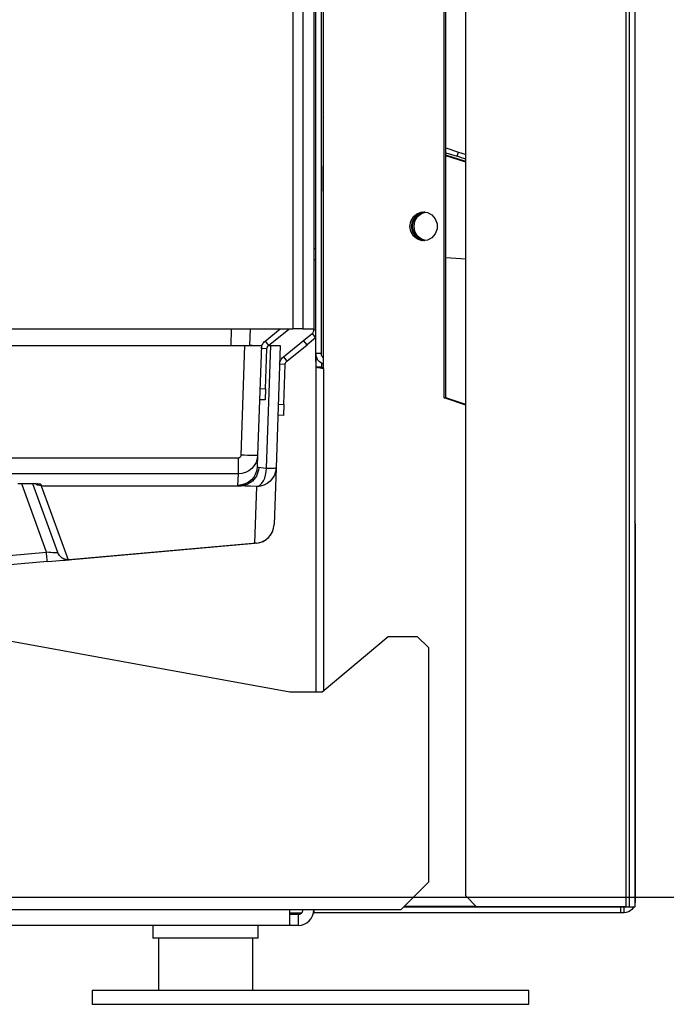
# Model space of a CAD drawing. Header units: millimetres. Extents: x 0 to 39025, y -31299 to 8400.
# Tile 200 of 256: x 17546 to 17663, y -14203 to -14025. Entities that reach past the tile are written whole.
import ezdxf

# ---------------------------------------------------------------- set-up
doc = ezdxf.new("R2010")
doc.units = ezdxf.units.MM
doc.header["$PDSIZE"] = -1
doc.layers.add('DIMENZIJE', color=4, linetype='Continuous')
doc.styles.add('SLDTEXTSTYLE6', font='txt')
doc.dimstyles.new('SLDDIMSTYLE0', dxfattribs={"dimtxt": 3, "dimasz": 3.414889, "dimexe": 0, "dimexo": 0.0625, "dimgap": 0.75, "dimtad": 1, "dimdec": 0, "dimlfac": 20, "dimrnd": 1e-09, "dimzin": 12, "dimdsep": 46, "dimtxsty": 'SLDTEXTSTYLE6', "dimsah": 1, "dimcen": 0.09, "dimadec": 0, "dimazin": 3, "dimtfac": 1, "dimtdec": 0, "dimtofl": 0, "dimtmove": 0, "dimatfit": 3, "dimfxl": 1, "dimfrac": 2, "dimtolj": 1, "dimtzin": 12, "dimarcsym": 0})

# ---------------------------------------------------------------- blocks, each defined once
blk = doc.blocks.new('*U63')
at = {"lineweight": 25}
for p, q in [((628.89, 10.82), (628.89, 1.35)), ((645.89, 10.82), (645.89, 1.35))]:
    blk.add_line(p, q, dxfattribs=at)
blk.add_lwpolyline([(616.89, -1.15), (695.79, -1.15), (695.79, 1.35), (616.89, 1.35)], close=True, dxfattribs=at)
for points in [[(684.42, 18.46), (684.42, 18.46), (684.42, 557.15), (684.42, 557.15)], [(713.31, 557.15), (713.31, 557.15), (713.31, 16.45), (713.31, 16.45)], [(713.91, 557.15), (713.91, 557.15), (713.91, 16.45), (713.91, 16.45)], [(714.96, 557.15), (714.96, 557.15), (714.96, 16.45), (714.96, 16.45)], [(715, 85.75), (715, 85.75), (715, 557.15), (715, 557.15)], [(657.32, 115.01), (657.32, 115.01), (657.32, 544.18), (657.32, 544.18)], [(657.32, 116.46), (657.32, 116.46), (657.32, 531.12), (657.32, 531.12)], [(658.32, 116.46), (658.32, 116.46), (658.32, 531.12), (658.32, 531.12)], [(656.95, 529.11), (656.95, 529.11), (656.95, 120.93), (656.95, 120.93)], [(658.7, 113.77), (658.7, 113.77), (658.7, 529.5), (658.7, 529.5)], [(653.15, 528.1), (653.15, 528.1), (653.15, 120.93), (653.15, 120.93)], [(654.95, 528.1), (654.95, 528.1), (654.95, 120.93), (654.95, 120.93)], [(680.52, 108.43), (680.52, 108.43), (680.52, 522.6), (680.52, 522.6)], [(680.83, 108.43), (680.83, 108.43), (680.83, 522.6), (680.83, 522.6)], [(658.62, 155.56), (658.62, 155.56), (658.62, 150.31), (658.62, 150.31)], [(658.7, 155.56), (658.7, 155.56), (658.62, 155.56), (658.62, 155.56)], [(680.83, 153.61), (680.83, 153.61), (683.08, 152.88), (683.08, 152.88)], [(680.83, 152.76), (680.83, 152.76), (682.83, 152.11), (682.83, 152.11)], [(684.42, 151.15), (684.42, 151.15), (680.83, 152.32), (680.83, 152.32)], [(684.42, 151.05), (684.42, 151.05), (680.83, 152.22), (680.83, 152.22)], [(682.83, 152.11), (682.83, 152.11), (683.08, 152.88), (683.08, 152.88)], [(658.62, 150.31), (658.62, 150.31), (658.7, 150.31), (658.7, 150.31)], [(658.7, 145.78), (658.7, 145.78), (658.62, 145.78), (658.62, 145.78)], [(656.95, 135.42), (656.95, 135.42), (657.32, 135.42), (657.32, 135.42)], [(680.83, 133.84), (680.83, 133.84), (684.42, 133.57), (684.42, 133.57)], [(657.32, 133.41), (657.32, 133.41), (656.95, 133.41), (656.95, 133.41)], [(498.4, 120.93), (498.4, 120.93), (653.15, 120.93), (653.15, 120.93)], [(642, 117.91), (642, 117.91), (642.1, 120.93), (642.1, 120.93)], [(645.4, 117.93), (645.4, 117.93), (645.5, 120.93), (645.5, 120.93)], [(648.15, 118.69), (648.15, 118.69), (650.9, 120.93), (650.9, 120.93)], [(648.78, 117.91), (648.78, 117.91), (652.42, 120.88), (652.42, 120.88)], [(652.42, 120.88), (652.42, 120.88), (652.38, 120.93), (652.38, 120.93)], [(652.49, 120.93), (652.49, 120.93), (652.42, 120.88), (652.42, 120.88)], [(655.1, 118.84), (655.1, 118.84), (656.65, 120.1), (656.65, 120.1)], [(657.28, 119.32), (657.28, 119.32), (655.73, 118.05), (655.73, 118.05)], [(656.65, 120.1), (656.65, 120.1), (657.28, 119.32), (657.28, 119.32)], [(656.95, 120.72), (656.95, 120.72), (656.95, 120.93), (656.95, 120.93)], [(656.95, 120.72), (656.95, 120.72), (657.32, 120.72), (657.32, 120.72)], [(657.28, 119.32), (657.28, 119.32), (657.32, 119.35), (657.32, 119.35)], [(500.9, 117.91), (500.9, 117.91), (644.5, 117.91), (644.5, 117.91)], [(643.82, 98.09), (643.82, 98.09), (644.5, 117.91), (644.5, 117.91)], [(645.4, 117.91), (645.4, 117.91), (645.4, 117.93), (645.4, 117.93)], [(645.83, 117.91), (645.83, 117.91), (645.4, 117.93), (645.4, 117.93)], [(647.5, 117.91), (647.5, 117.91), (646.81, 98.09), (646.81, 98.09)], [(648.15, 118.69), (648.15, 118.69), (648.78, 117.91), (648.78, 117.91)], [(648.43, 95.76), (648.43, 95.76), (649.2, 117.91), (649.2, 117.91)], [(648.78, 117.91), (648.78, 117.91), (649.2, 117.91), (649.2, 117.91)], [(650.9, 117.91), (650.9, 117.91), (650.13, 95.8), (650.13, 95.8)], [(651.45, 115.86), (651.45, 115.86), (655.1, 118.84), (655.1, 118.84)], [(652.08, 115.08), (652.08, 115.08), (655.73, 118.05), (655.73, 118.05)], [(655.73, 118.05), (655.73, 118.05), (655.1, 118.84), (655.1, 118.84)], [(648.48, 117.31), (648.48, 117.31), (647.48, 117.35), (647.48, 117.35)], [(648.23, 110.1), (648.23, 110.1), (648.48, 117.31), (648.48, 117.31)], [(651.45, 115.86), (651.45, 115.86), (652.08, 115.08), (652.08, 115.08)], [(657.32, 116.46), (657.32, 116.46), (657.32, 114), (657.32, 114)], [(658.32, 116.46), (658.32, 116.46), (657.32, 116.46), (657.32, 116.46)], [(651.78, 114.48), (651.78, 114.48), (650.78, 114.52), (650.78, 114.52)], [(651.53, 107.27), (651.53, 107.27), (651.78, 114.48), (651.78, 114.48)], [(657.32, 115.01), (657.32, 115.01), (657.32, 115.01), (657.32, 115.01)], [(658.32, 114), (658.32, 114), (657.32, 114), (657.32, 114)], [(657.32, 114), (657.32, 114), (657.32, 55.3), (657.32, 55.3)], [(658.32, 114.72), (658.32, 114.72), (658.32, 114), (658.32, 114)], [(658.7, 113.77), (658.7, 113.77), (658.7, 55.51), (658.7, 55.51)], [(647.23, 110.13), (647.23, 110.13), (648.23, 110.1), (648.23, 110.1)], [(648.23, 110.1), (648.23, 110.1), (648.16, 108.09), (648.16, 108.09)], [(648.16, 108.09), (648.16, 108.09), (647.16, 108.12), (647.16, 108.12)], [(650.53, 107.31), (650.53, 107.31), (651.53, 107.27), (651.53, 107.27)], [(651.53, 107.27), (651.53, 107.27), (651.46, 105.26), (651.46, 105.26)], [(684.42, 107.14), (684.42, 107.14), (680.52, 108.43), (680.52, 108.43)], [(680.52, 108.43), (680.52, 108.43), (680.83, 108.43), (680.83, 108.43)], [(684.42, 107.24), (684.42, 107.24), (680.83, 108.43), (680.83, 108.43)], [(651.46, 105.26), (651.46, 105.26), (650.46, 105.3), (650.46, 105.3)], [(646.81, 98.09), (646.81, 98.09), (646.74, 96.03), (646.74, 96.03)], [(502.09, 97.61), (502.09, 97.61), (643.32, 97.61), (643.32, 97.61)], [(643.32, 94.7), (643.32, 94.7), (502.09, 94.7), (502.09, 94.7)], [(643.25, 92.63), (643.25, 92.63), (643.32, 94.7), (643.32, 94.7)], [(650.13, 95.8), (650.13, 95.8), (649.78, 85.55), (649.78, 85.55)], [(608.65, 80.57), (608.65, 80.57), (604.18, 92.92), (604.18, 92.92)], [(610.69, 80.51), (610.69, 80.51), (606.21, 92.89), (606.21, 92.89)], [(607.64, 92.82), (607.64, 92.82), (607.73, 92.56), (607.73, 92.56)], [(607.73, 92.56), (607.73, 92.56), (643.84, 92.56), (643.84, 92.56)], [(607.73, 92.56), (607.73, 92.56), (607.73, 92.56), (607.73, 92.56)], [(607.73, 92.56), (607.73, 92.56), (612.57, 79.19), (612.57, 79.19)], [(643.87, 92.56), (643.87, 92.56), (643.84, 92.56), (643.84, 92.56)], [(646.28, 82.16), (646.28, 82.16), (646.63, 92.41), (646.63, 92.41)], [(715, 85.75), (715, 85.75), (714.96, 86.09), (714.96, 86.09)], [(715, 85.75), (715, 85.75), (715, 17.4), (715, 17.4)], [(501, 82.93), (501, 82.93), (652.65, 55.3), (652.65, 55.3)], [(612.57, 79.19), (612.57, 79.19), (646.28, 82.16), (646.28, 82.16)], [(646.58, 82.17), (646.58, 82.17), (612.75, 79.19), (612.75, 79.19)], [(595.81, 79.44), (595.81, 79.44), (608.65, 80.57), (608.65, 80.57)], [(608.82, 78.85), (608.82, 78.85), (595.9, 77.71), (595.9, 77.71)], [(658.45, 55.3), (658.45, 55.3), (670.37, 65.34), (670.37, 65.34)], [(670.37, 65.34), (670.37, 65.34), (675.65, 65.34), (675.65, 65.34)], [(675.65, 65.34), (675.65, 65.34), (677.65, 63.34), (677.65, 63.34)], [(677.65, 63.34), (677.65, 63.34), (677.65, 20.92), (677.65, 20.92)], [(652.65, 55.3), (652.65, 55.3), (658.45, 55.3), (658.45, 55.3)], [(677.65, 20.92), (677.65, 20.92), (672.65, 15.89), (672.65, 15.89)], [(684.42, 18.46), (684.42, 18.46), (686.33, 16.45), (686.33, 16.45)], [(712.38, 16.4), (712.38, 16.4), (673.15, 16.4), (673.15, 16.4)], [(686.33, 16.45), (686.33, 16.45), (673.2, 16.45), (673.2, 16.45)], [(686.28, 16.5), (686.28, 16.5), (673.25, 16.5), (673.25, 16.5)], [(713.31, 16.45), (713.31, 16.45), (686.33, 16.45), (686.33, 16.45)], [(712.38, 16.4), (712.38, 16.4), (712.38, 15.39), (712.38, 15.39)], [(713, 16.4), (713, 16.4), (712.38, 16.4), (712.38, 16.4)], [(713, 16.45), (713, 16.45), (713, 16.4), (713, 16.4)], [(713, 15.39), (713, 15.39), (713, 16.4), (713, 16.4)], [(713.91, 16.45), (713.91, 16.45), (714.96, 16.45), (714.96, 16.45)], [(715, 16.45), (715, 16.45), (715, 17.4), (715, 17.4)], [(652.65, 15.89), (652.65, 15.89), (501, 15.89), (501, 15.89)], [(672.65, 15.89), (672.65, 15.89), (652.65, 15.89), (652.65, 15.89)], [(652.65, 15.39), (652.65, 15.39), (654.77, 15.39), (654.77, 15.39)], [(654.15, 15.09), (654.15, 15.09), (652.65, 15.09), (652.65, 15.09)], [(654.15, 15.09), (654.15, 15.09), (654.15, 13.08), (654.15, 13.08)], [(656.9, 15.39), (656.9, 15.39), (657, 15.39), (657, 15.39)], [(657, 15.39), (657, 15.39), (657, 15.89), (657, 15.89)], [(712.38, 15.39), (712.38, 15.39), (657, 15.39), (657, 15.39)], [(713, 15.39), (713, 15.39), (712.38, 15.39), (712.38, 15.39)], [(652.65, 13.08), (652.65, 13.08), (501, 13.08), (501, 13.08)], [(627.89, 13.08), (627.89, 13.08), (627.89, 10.82), (627.89, 10.82)], [(646.89, 10.82), (646.89, 10.82), (646.89, 13.08), (646.89, 13.08)], [(654.15, 13.08), (654.15, 13.08), (652.65, 13.08), (652.65, 13.08)]]:
    blk.add_open_spline(points, degree=3, dxfattribs=at)
for points, knots in [([(658.7, 159.07), (658.7, 159.07), (658.65, 158.94), (658.65, 158.94), (658.65, 158.94), (658.63, 158.75), (658.63, 158.75), (658.63, 158.75), (658.62, 158.65), (658.62, 158.65)], [0, 0, 0, 0, 1, 1, 1, 2, 2, 2, 3, 3, 3, 3]), ([(658.62, 158.65), (658.62, 158.65), (658.62, 158.29), (658.62, 158.29), (658.62, 158.29), (658.62, 157.91), (658.62, 157.91), (658.62, 157.91), (658.62, 157.53), (658.62, 157.53), (658.62, 157.53), (658.62, 157.15), (658.62, 157.15), (658.62, 157.15), (658.62, 156.76), (658.62, 156.76), (658.62, 156.76), (658.62, 156.36), (658.62, 156.36), (658.62, 156.36), (658.62, 155.96), (658.62, 155.96), (658.62, 155.96), (658.62, 155.56), (658.62, 155.56)], [0, 0, 0, 0, 1, 1, 1, 2, 2, 2, 3, 3, 3, 4, 4, 4, 5, 5, 5, 6, 6, 6, 7, 7, 7, 8, 8, 8, 8]), ([(684.42, 151.59), (684.42, 151.59), (684.04, 151.71), (684.04, 151.71), (684.04, 151.71), (683.64, 151.85), (683.64, 151.85), (683.64, 151.85), (683.23, 151.98), (683.23, 151.98), (683.23, 151.98), (682.83, 152.11), (682.83, 152.11)], [0, 0, 0, 0, 1, 1, 1, 2, 2, 2, 3, 3, 3, 4, 4, 4, 4]), ([(683.08, 152.88), (683.08, 152.88), (683.48, 152.75), (683.48, 152.75), (683.48, 152.75), (683.89, 152.61), (683.89, 152.61), (683.89, 152.61), (684.29, 152.48), (684.29, 152.48), (684.29, 152.48), (684.42, 152.44), (684.42, 152.44)], [0, 0, 0, 0, 1, 1, 1, 2, 2, 2, 3, 3, 3, 4, 4, 4, 4]), ([(658.62, 145.78), (658.62, 145.78), (658.62, 145.88), (658.62, 145.88), (658.62, 145.88), (658.62, 146.13), (658.62, 146.13), (658.62, 146.13), (658.62, 146.55), (658.62, 146.55), (658.62, 146.55), (658.62, 147.11), (658.62, 147.11), (658.62, 147.11), (658.62, 147.8), (658.62, 147.8), (658.62, 147.8), (658.62, 148.58), (658.62, 148.58), (658.62, 148.58), (658.62, 149.43), (658.62, 149.43), (658.62, 149.43), (658.62, 150.31), (658.62, 150.31)], [0, 0, 0, 0, 1, 1, 1, 2, 2, 2, 3, 3, 3, 4, 4, 4, 5, 5, 5, 6, 6, 6, 7, 7, 7, 8, 8, 8, 8]), ([(674.31, 139.44), (674.31, 139.44), (674.48, 138.5), (674.48, 138.5), (674.48, 138.5), (674.96, 137.69), (674.96, 137.69), (674.96, 137.69), (675.69, 137.11), (675.69, 137.11), (675.69, 137.11), (676.55, 136.85), (676.55, 136.85), (676.55, 136.85), (677.46, 136.93), (677.46, 136.93), (677.46, 136.93), (678.28, 137.36), (678.28, 137.36), (678.28, 137.36), (678.89, 138.07), (678.89, 138.07), (678.89, 138.07), (679.21, 138.97), (679.21, 138.97), (679.21, 138.97), (679.21, 139.93), (679.21, 139.93), (679.21, 139.93), (678.89, 140.82), (678.89, 140.82), (678.89, 140.82), (678.28, 141.54), (678.28, 141.54), (678.28, 141.54), (677.46, 141.96), (677.46, 141.96), (677.46, 141.96), (676.55, 142.05), (676.55, 142.05), (676.55, 142.05), (675.69, 141.78), (675.69, 141.78), (675.69, 141.78), (674.96, 141.21), (674.96, 141.21), (674.96, 141.21), (674.48, 140.39), (674.48, 140.39), (674.48, 140.39), (674.31, 139.44), (674.31, 139.44)], [0, 0, 0, 0, 1, 1, 1, 2, 2, 2, 3, 3, 3, 4, 4, 4, 5, 5, 5, 6, 6, 6, 7, 7, 7, 8, 8, 8, 9, 9, 9, 10, 10, 10, 11, 11, 11, 12, 12, 12, 13, 13, 13, 14, 14, 14, 15, 15, 15, 16, 16, 16, 17, 17, 17, 17]), ([(674.62, 139.44), (674.62, 139.44), (674.79, 140.39), (674.79, 140.39), (674.79, 140.39), (675.27, 141.21), (675.27, 141.21), (675.27, 141.21), (675.99, 141.78), (675.99, 141.78), (675.99, 141.78), (676.86, 142.05), (676.86, 142.05), (676.86, 142.05), (676.94, 142.05), (676.94, 142.05)], [0, 0, 0, 0, 1, 1, 1, 2, 2, 2, 3, 3, 3, 4, 4, 4, 5, 5, 5, 5]), ([(674.8, 139.44), (674.8, 139.44), (674.97, 140.39), (674.97, 140.39), (674.97, 140.39), (675.44, 141.2), (675.44, 141.2), (675.44, 141.2), (676.16, 141.78), (676.16, 141.78), (676.16, 141.78), (677.03, 142.05), (677.03, 142.05), (677.03, 142.05), (677.04, 142.05), (677.04, 142.05)], [0, 0, 0, 0, 1, 1, 1, 2, 2, 2, 3, 3, 3, 4, 4, 4, 5, 5, 5, 5]), ([(675.05, 139.44), (675.05, 139.44), (675.21, 140.39), (675.21, 140.39), (675.21, 140.39), (675.69, 141.21), (675.69, 141.21), (675.69, 141.21), (676.41, 141.78), (676.41, 141.78), (676.41, 141.78), (677.15, 142.03), (677.15, 142.03)], [0, 0, 0, 0, 1, 1, 1, 2, 2, 2, 3, 3, 3, 4, 4, 4, 4]), ([(676.94, 136.84), (676.94, 136.84), (676.86, 136.85), (676.86, 136.85), (676.86, 136.85), (675.99, 137.11), (675.99, 137.11), (675.99, 137.11), (675.27, 137.69), (675.27, 137.69), (675.27, 137.69), (674.79, 138.5), (674.79, 138.5), (674.79, 138.5), (674.62, 139.44), (674.62, 139.44)], [0, 0, 0, 0, 1, 1, 1, 2, 2, 2, 3, 3, 3, 4, 4, 4, 5, 5, 5, 5]), ([(677.01, 136.84), (677.01, 136.84), (676.17, 137.1), (676.17, 137.1), (676.17, 137.1), (675.45, 137.69), (675.45, 137.69), (675.45, 137.69), (674.97, 138.5), (674.97, 138.5), (674.97, 138.5), (674.8, 139.44), (674.8, 139.44)], [0, 0, 0, 0, 1, 1, 1, 2, 2, 2, 3, 3, 3, 4, 4, 4, 4]), ([(677.15, 136.86), (677.15, 136.86), (676.42, 137.11), (676.42, 137.11), (676.42, 137.11), (675.7, 137.69), (675.7, 137.69), (675.7, 137.69), (675.22, 138.5), (675.22, 138.5), (675.22, 138.5), (675.05, 139.44), (675.05, 139.44)], [0, 0, 0, 0, 1, 1, 1, 2, 2, 2, 3, 3, 3, 4, 4, 4, 4]), ([(654.95, 120.93), (654.95, 120.93), (654.92, 120.93), (654.92, 120.93), (654.92, 120.93), (654.82, 120.93), (654.82, 120.93), (654.82, 120.93), (654.65, 120.93), (654.65, 120.93), (654.65, 120.93), (654.42, 120.93), (654.42, 120.93), (654.42, 120.93), (654.15, 120.93), (654.15, 120.93), (654.15, 120.93), (653.84, 120.93), (653.84, 120.93), (653.84, 120.93), (653.5, 120.93), (653.5, 120.93), (653.5, 120.93), (653.15, 120.93), (653.15, 120.93)], [0, 0, 0, 0, 1, 1, 1, 2, 2, 2, 3, 3, 3, 4, 4, 4, 5, 5, 5, 6, 6, 6, 7, 7, 7, 8, 8, 8, 8]), ([(654.95, 120.93), (654.95, 120.93), (655.41, 120.93), (655.41, 120.93), (655.41, 120.93), (655.84, 120.93), (655.84, 120.93), (655.84, 120.93), (656.22, 120.93), (656.22, 120.93), (656.22, 120.93), (656.53, 120.93), (656.53, 120.93), (656.53, 120.93), (656.76, 120.93), (656.76, 120.93), (656.76, 120.93), (656.9, 120.93), (656.9, 120.93), (656.9, 120.93), (656.95, 120.93), (656.95, 120.93)], [0, 0, 0, 0, 1, 1, 1, 2, 2, 2, 3, 3, 3, 4, 4, 4, 5, 5, 5, 6, 6, 6, 7, 7, 7, 7]), ([(656.65, 120.1), (656.65, 120.1), (656.72, 120.16), (656.72, 120.16), (656.72, 120.16), (656.78, 120.23), (656.78, 120.23), (656.78, 120.23), (656.83, 120.3), (656.83, 120.3), (656.83, 120.3), (656.87, 120.38), (656.87, 120.38), (656.87, 120.38), (656.9, 120.46), (656.9, 120.46), (656.9, 120.46), (656.93, 120.55), (656.93, 120.55), (656.93, 120.55), (656.95, 120.63), (656.95, 120.63), (656.95, 120.63), (656.95, 120.72), (656.95, 120.72)], [0, 0, 0, 0, 1, 1, 1, 2, 2, 2, 3, 3, 3, 4, 4, 4, 5, 5, 5, 6, 6, 6, 7, 7, 7, 8, 8, 8, 8]), ([(644.5, 117.91), (644.5, 117.91), (645.09, 117.91), (645.09, 117.91), (645.09, 117.91), (645.65, 117.91), (645.65, 117.91), (645.65, 117.91), (646.17, 117.91), (646.17, 117.91), (646.17, 117.91), (646.63, 117.91), (646.63, 117.91), (646.63, 117.91), (646.99, 117.91), (646.99, 117.91), (646.99, 117.91), (647.27, 117.91), (647.27, 117.91), (647.27, 117.91), (647.44, 117.91), (647.44, 117.91), (647.44, 117.91), (647.5, 117.91), (647.5, 117.91)], [0, 0, 0, 0, 1, 1, 1, 2, 2, 2, 3, 3, 3, 4, 4, 4, 5, 5, 5, 6, 6, 6, 7, 7, 7, 8, 8, 8, 8]), ([(647.48, 117.35), (647.48, 117.35), (647.5, 117.54), (647.5, 117.54), (647.5, 117.54), (647.54, 117.72), (647.54, 117.72), (647.54, 117.72), (647.59, 117.91), (647.59, 117.91), (647.59, 117.91), (647.67, 118.08), (647.67, 118.08), (647.67, 118.08), (647.76, 118.25), (647.76, 118.25), (647.76, 118.25), (647.87, 118.41), (647.87, 118.41), (647.87, 118.41), (648, 118.56), (648, 118.56), (648, 118.56), (648.15, 118.69), (648.15, 118.69)], [0, 0, 0, 0, 1, 1, 1, 2, 2, 2, 3, 3, 3, 4, 4, 4, 5, 5, 5, 6, 6, 6, 7, 7, 7, 8, 8, 8, 8]), ([(647.5, 117.91), (647.5, 117.91), (647.58, 117.91), (647.58, 117.91), (647.58, 117.91), (647.59, 117.91), (647.59, 117.91)], [0, 0, 0, 0, 1, 1, 1, 2, 2, 2, 2]), ([(648.48, 117.31), (648.48, 117.31), (648.49, 117.4), (648.49, 117.4), (648.49, 117.4), (648.5, 117.48), (648.5, 117.48), (648.5, 117.48), (648.53, 117.56), (648.53, 117.56), (648.53, 117.56), (648.57, 117.64), (648.57, 117.64), (648.57, 117.64), (648.61, 117.72), (648.61, 117.72), (648.61, 117.72), (648.66, 117.79), (648.66, 117.79), (648.66, 117.79), (648.71, 117.85), (648.71, 117.85), (648.71, 117.85), (648.78, 117.91), (648.78, 117.91)], [0, 0, 0, 0, 1, 1, 1, 2, 2, 2, 3, 3, 3, 4, 4, 4, 5, 5, 5, 6, 6, 6, 7, 7, 7, 8, 8, 8, 8]), ([(649.2, 117.91), (649.2, 117.91), (649.78, 117.91), (649.78, 117.91), (649.78, 117.91), (650.25, 117.91), (650.25, 117.91), (650.25, 117.91), (650.6, 117.91), (650.6, 117.91), (650.6, 117.91), (650.82, 117.91), (650.82, 117.91), (650.82, 117.91), (650.9, 117.91), (650.9, 117.91)], [0, 0, 0, 0, 1, 1, 1, 2, 2, 2, 3, 3, 3, 4, 4, 4, 5, 5, 5, 5]), ([(650.78, 114.52), (650.78, 114.52), (650.8, 114.72), (650.8, 114.72), (650.8, 114.72), (650.84, 114.9), (650.84, 114.9), (650.84, 114.9), (650.89, 115.08), (650.89, 115.08), (650.89, 115.08), (650.97, 115.26), (650.97, 115.26), (650.97, 115.26), (651.06, 115.43), (651.06, 115.43), (651.06, 115.43), (651.18, 115.59), (651.18, 115.59), (651.18, 115.59), (651.3, 115.73), (651.3, 115.73), (651.3, 115.73), (651.45, 115.86), (651.45, 115.86)], [0, 0, 0, 0, 1, 1, 1, 2, 2, 2, 3, 3, 3, 4, 4, 4, 5, 5, 5, 6, 6, 6, 7, 7, 7, 8, 8, 8, 8]), ([(658.7, 114.55), (658.7, 114.55), (658.41, 114.67), (658.41, 114.67), (658.41, 114.67), (658.15, 114.84), (658.15, 114.84), (658.15, 114.84), (657.91, 115.04), (657.91, 115.04), (657.91, 115.04), (657.7, 115.28), (657.7, 115.28), (657.7, 115.28), (657.54, 115.55), (657.54, 115.55), (657.54, 115.55), (657.42, 115.84), (657.42, 115.84), (657.42, 115.84), (657.35, 116.15), (657.35, 116.15), (657.35, 116.15), (657.32, 116.46), (657.32, 116.46)], [0, 0, 0, 0, 1, 1, 1, 2, 2, 2, 3, 3, 3, 4, 4, 4, 5, 5, 5, 6, 6, 6, 7, 7, 7, 8, 8, 8, 8]), ([(658.7, 115.67), (658.7, 115.67), (658.61, 115.75), (658.61, 115.75), (658.61, 115.75), (658.51, 115.87), (658.51, 115.87), (658.51, 115.87), (658.43, 116.01), (658.43, 116.01), (658.43, 116.01), (658.37, 116.16), (658.37, 116.16), (658.37, 116.16), (658.34, 116.3), (658.34, 116.3), (658.34, 116.3), (658.32, 116.46), (658.32, 116.46)], [0, 0, 0, 0, 1, 1, 1, 2, 2, 2, 3, 3, 3, 4, 4, 4, 5, 5, 5, 6, 6, 6, 6]), ([(651.78, 114.48), (651.78, 114.48), (651.79, 114.57), (651.79, 114.57), (651.79, 114.57), (651.8, 114.65), (651.8, 114.65), (651.8, 114.65), (651.83, 114.74), (651.83, 114.74), (651.83, 114.74), (651.87, 114.82), (651.87, 114.82), (651.87, 114.82), (651.91, 114.89), (651.91, 114.89), (651.91, 114.89), (651.96, 114.96), (651.96, 114.96), (651.96, 114.96), (652.02, 115.02), (652.02, 115.02), (652.02, 115.02), (652.08, 115.08), (652.08, 115.08)], [0, 0, 0, 0, 1, 1, 1, 2, 2, 2, 3, 3, 3, 4, 4, 4, 5, 5, 5, 6, 6, 6, 7, 7, 7, 8, 8, 8, 8]), ([(657.32, 114), (657.32, 114), (657.35, 113.99), (657.35, 113.99), (657.35, 113.99), (657.45, 113.98), (657.45, 113.98), (657.45, 113.98), (657.6, 113.95), (657.6, 113.95), (657.6, 113.95), (657.81, 113.91), (657.81, 113.91), (657.81, 113.91), (658.08, 113.87), (658.08, 113.87), (658.08, 113.87), (658.37, 113.83), (658.37, 113.83), (658.37, 113.83), (658.7, 113.77), (658.7, 113.77)], [0, 0, 0, 0, 1, 1, 1, 2, 2, 2, 3, 3, 3, 4, 4, 4, 5, 5, 5, 6, 6, 6, 7, 7, 7, 7]), ([(658.32, 114), (658.32, 114), (658.34, 113.99), (658.34, 113.99), (658.34, 113.99), (658.39, 113.98), (658.39, 113.98), (658.39, 113.98), (658.46, 113.95), (658.46, 113.95), (658.46, 113.95), (658.57, 113.91), (658.57, 113.91), (658.57, 113.91), (658.7, 113.87), (658.7, 113.87), (658.7, 113.87), (658.7, 113.87), (658.7, 113.87)], [0, 0, 0, 0, 1, 1, 1, 2, 2, 2, 3, 3, 3, 4, 4, 4, 5, 5, 5, 6, 6, 6, 6]), ([(643.32, 97.61), (643.32, 97.61), (643.41, 97.62), (643.41, 97.62), (643.41, 97.62), (643.5, 97.65), (643.5, 97.65), (643.5, 97.65), (643.58, 97.69), (643.58, 97.69), (643.58, 97.69), (643.66, 97.75), (643.66, 97.75), (643.66, 97.75), (643.73, 97.82), (643.73, 97.82), (643.73, 97.82), (643.77, 97.91), (643.77, 97.91), (643.77, 97.91), (643.8, 98), (643.8, 98), (643.8, 98), (643.82, 98.09), (643.82, 98.09)], [0, 0, 0, 0, 1, 1, 1, 2, 2, 2, 3, 3, 3, 4, 4, 4, 5, 5, 5, 6, 6, 6, 7, 7, 7, 8, 8, 8, 8]), ([(646.81, 98.09), (646.81, 98.09), (646.72, 97.43), (646.72, 97.43), (646.72, 97.43), (646.51, 96.79), (646.51, 96.79), (646.51, 96.79), (646.18, 96.2), (646.18, 96.2), (646.18, 96.2), (645.74, 95.69), (645.74, 95.69), (645.74, 95.69), (645.22, 95.27), (645.22, 95.27), (645.22, 95.27), (644.63, 94.96), (644.63, 94.96), (644.63, 94.96), (643.98, 94.77), (643.98, 94.77), (643.98, 94.77), (643.32, 94.7), (643.32, 94.7)], [0, 0, 0, 0, 1, 1, 1, 2, 2, 2, 3, 3, 3, 4, 4, 4, 5, 5, 5, 6, 6, 6, 7, 7, 7, 8, 8, 8, 8]), ([(646.81, 98.09), (646.81, 98.09), (646.75, 98.08), (646.75, 98.08), (646.75, 98.08), (646.58, 98.06), (646.58, 98.06), (646.58, 98.06), (646.31, 98.06), (646.31, 98.06), (646.31, 98.06), (645.93, 98.05), (645.93, 98.05), (645.93, 98.05), (645.47, 98.06), (645.47, 98.06), (645.47, 98.06), (644.96, 98.06), (644.96, 98.06), (644.96, 98.06), (644.4, 98.08), (644.4, 98.08), (644.4, 98.08), (643.82, 98.09), (643.82, 98.09)], [0, 0, 0, 0, 1, 1, 1, 2, 2, 2, 3, 3, 3, 4, 4, 4, 5, 5, 5, 6, 6, 6, 7, 7, 7, 8, 8, 8, 8]), ([(643.32, 94.7), (643.32, 94.7), (643.32, 94.77), (643.32, 94.77), (643.32, 94.77), (643.32, 94.94), (643.32, 94.94), (643.32, 94.94), (643.32, 95.21), (643.32, 95.21), (643.32, 95.21), (643.32, 95.58), (643.32, 95.58), (643.32, 95.58), (643.32, 96.01), (643.32, 96.01), (643.32, 96.01), (643.32, 96.5), (643.32, 96.5), (643.32, 96.5), (643.32, 97.04), (643.32, 97.04), (643.32, 97.04), (643.32, 97.61), (643.32, 97.61)], [0, 0, 0, 0, 1, 1, 1, 2, 2, 2, 3, 3, 3, 4, 4, 4, 5, 5, 5, 6, 6, 6, 7, 7, 7, 8, 8, 8, 8]), ([(646.74, 96.03), (646.74, 96.03), (646.65, 95.36), (646.65, 95.36), (646.65, 95.36), (646.44, 94.72), (646.44, 94.72), (646.44, 94.72), (646.11, 94.14), (646.11, 94.14), (646.11, 94.14), (645.67, 93.62), (645.67, 93.62), (645.67, 93.62), (645.15, 93.2), (645.15, 93.2), (645.15, 93.2), (644.55, 92.89), (644.55, 92.89), (644.55, 92.89), (643.91, 92.7), (643.91, 92.7), (643.91, 92.7), (643.25, 92.63), (643.25, 92.63)], [0, 0, 0, 0, 1, 1, 1, 2, 2, 2, 3, 3, 3, 4, 4, 4, 5, 5, 5, 6, 6, 6, 7, 7, 7, 8, 8, 8, 8]), ([(647.04, 95.92), (647.04, 95.92), (647.03, 95.85), (647.03, 95.85), (647.03, 95.85), (646.97, 95.37), (646.97, 95.37), (646.97, 95.37), (646.57, 94.27), (646.57, 94.27), (646.57, 94.27), (645.86, 93.37), (645.86, 93.37), (645.86, 93.37), (644.92, 92.78), (644.92, 92.78), (644.92, 92.78), (643.87, 92.56), (643.87, 92.56)], [0, 0, 0, 0, 1, 1, 1, 2, 2, 2, 3, 3, 3, 4, 4, 4, 5, 5, 5, 6, 6, 6, 6]), ([(650.13, 95.8), (650.13, 95.8), (650.05, 95.14), (650.05, 95.14), (650.05, 95.14), (649.84, 94.5), (649.84, 94.5), (649.84, 94.5), (649.5, 93.91), (649.5, 93.91), (649.5, 93.91), (649.07, 93.4), (649.07, 93.4), (649.07, 93.4), (648.54, 92.98), (648.54, 92.98), (648.54, 92.98), (647.94, 92.67), (647.94, 92.67), (647.94, 92.67), (647.3, 92.48), (647.3, 92.48), (647.3, 92.48), (646.63, 92.41), (646.63, 92.41)], [0, 0, 0, 0, 1, 1, 1, 2, 2, 2, 3, 3, 3, 4, 4, 4, 5, 5, 5, 6, 6, 6, 7, 7, 7, 8, 8, 8, 8]), ([(646.63, 92.41), (646.63, 92.41), (646.96, 92.5), (646.96, 92.5), (646.96, 92.5), (647.29, 92.7), (647.29, 92.7), (647.29, 92.7), (647.58, 93.02), (647.58, 93.02), (647.58, 93.02), (647.85, 93.43), (647.85, 93.43), (647.85, 93.43), (648.08, 93.93), (648.08, 93.93), (648.08, 93.93), (648.25, 94.5), (648.25, 94.5), (648.25, 94.5), (648.37, 95.11), (648.37, 95.11), (648.37, 95.11), (648.43, 95.76), (648.43, 95.76)], [0, 0, 0, 0, 1, 1, 1, 2, 2, 2, 3, 3, 3, 4, 4, 4, 5, 5, 5, 6, 6, 6, 7, 7, 7, 8, 8, 8, 8]), ([(646.74, 96.03), (646.74, 96.03), (646.77, 95.99), (646.77, 95.99), (646.77, 95.99), (646.87, 95.94), (646.87, 95.94), (646.87, 95.94), (647.04, 95.92), (647.04, 95.92)], [0, 0, 0, 0, 1, 1, 1, 2, 2, 2, 3, 3, 3, 3]), ([(647.04, 95.92), (647.04, 95.92), (647.39, 95.85), (647.39, 95.85), (647.39, 95.85), (647.86, 95.8), (647.86, 95.8), (647.86, 95.8), (648.43, 95.76), (648.43, 95.76)], [0, 0, 0, 0, 1, 1, 1, 2, 2, 2, 3, 3, 3, 3]), ([(648.43, 95.76), (648.43, 95.76), (648.8, 95.75), (648.8, 95.75), (648.8, 95.75), (649.14, 95.75), (649.14, 95.75), (649.14, 95.75), (649.43, 95.75), (649.43, 95.75), (649.43, 95.75), (649.67, 95.76), (649.67, 95.76), (649.67, 95.76), (649.87, 95.77), (649.87, 95.77), (649.87, 95.77), (650.02, 95.78), (650.02, 95.78), (650.02, 95.78), (650.1, 95.79), (650.1, 95.79), (650.1, 95.79), (650.13, 95.8), (650.13, 95.8)], [0, 0, 0, 0, 1, 1, 1, 2, 2, 2, 3, 3, 3, 4, 4, 4, 5, 5, 5, 6, 6, 6, 7, 7, 7, 8, 8, 8, 8]), ([(606.73, 92.88), (606.73, 92.88), (606.41, 92.89), (606.41, 92.89), (606.41, 92.89), (605.78, 92.9), (605.78, 92.9), (605.78, 92.9), (605.07, 92.91), (605.07, 92.91), (605.07, 92.91), (604.28, 92.92), (604.28, 92.92), (604.28, 92.92), (603.47, 92.92), (603.47, 92.92)], [0, 0, 0, 0, 1, 1, 1, 2, 2, 2, 3, 3, 3, 4, 4, 4, 5, 5, 5, 5]), ([(606.65, 92.88), (606.65, 92.88), (606.89, 92.87), (606.89, 92.87), (606.89, 92.87), (607.25, 92.85), (607.25, 92.85), (607.25, 92.85), (607.32, 92.85), (607.32, 92.85)], [0, 0, 0, 0, 1, 1, 1, 2, 2, 2, 3, 3, 3, 3]), ([(607.73, 92.56), (607.73, 92.56), (607.38, 92.59), (607.38, 92.59), (607.38, 92.59), (607.05, 92.68), (607.05, 92.68), (607.05, 92.68), (606.73, 92.83), (606.73, 92.83), (606.73, 92.83), (606.65, 92.88), (606.65, 92.88)], [0, 0, 0, 0, 1, 1, 1, 2, 2, 2, 3, 3, 3, 4, 4, 4, 4]), ([(607.64, 92.82), (607.64, 92.82), (607.55, 92.83), (607.55, 92.83), (607.55, 92.83), (607.31, 92.85), (607.31, 92.85), (607.31, 92.85), (606.93, 92.87), (606.93, 92.87), (606.93, 92.87), (606.73, 92.88), (606.73, 92.88)], [0, 0, 0, 0, 1, 1, 1, 2, 2, 2, 3, 3, 3, 4, 4, 4, 4]), ([(607.64, 92.82), (607.64, 92.82), (607.33, 92.84), (607.33, 92.84), (607.33, 92.84), (607.04, 92.91), (607.04, 92.91), (607.04, 92.91), (606.92, 92.95), (606.92, 92.95)], [0, 0, 0, 0, 1, 1, 1, 2, 2, 2, 3, 3, 3, 3]), ([(643.84, 92.56), (643.84, 92.56), (643.51, 92.58), (643.51, 92.58), (643.51, 92.58), (643.31, 92.61), (643.31, 92.61), (643.31, 92.61), (643.25, 92.63), (643.25, 92.63)], [0, 0, 0, 0, 1, 1, 1, 2, 2, 2, 3, 3, 3, 3]), ([(646.63, 92.41), (646.63, 92.41), (645.5, 92.46), (645.5, 92.46), (645.5, 92.46), (644.57, 92.51), (644.57, 92.51), (644.57, 92.51), (643.87, 92.56), (643.87, 92.56)], [0, 0, 0, 0, 1, 1, 1, 2, 2, 2, 3, 3, 3, 3]), ([(646.28, 82.16), (646.28, 82.16), (646.94, 82.22), (646.94, 82.22), (646.94, 82.22), (647.59, 82.41), (647.59, 82.41), (647.59, 82.41), (648.18, 82.73), (648.18, 82.73), (648.18, 82.73), (648.71, 83.14), (648.71, 83.14), (648.71, 83.14), (649.14, 83.65), (649.14, 83.65), (649.14, 83.65), (649.48, 84.24), (649.48, 84.24), (649.48, 84.24), (649.69, 84.88), (649.69, 84.88), (649.69, 84.88), (649.78, 85.55), (649.78, 85.55)], [0, 0, 0, 0, 1, 1, 1, 2, 2, 2, 3, 3, 3, 4, 4, 4, 5, 5, 5, 6, 6, 6, 7, 7, 7, 8, 8, 8, 8]), ([(646.58, 82.17), (646.58, 82.17), (647.2, 82.28), (647.2, 82.28), (647.2, 82.28), (647.8, 82.51), (647.8, 82.51), (647.8, 82.51), (648.34, 82.83), (648.34, 82.83), (648.34, 82.83), (648.82, 83.25), (648.82, 83.25), (648.82, 83.25), (649.21, 83.75), (649.21, 83.75), (649.21, 83.75), (649.5, 84.31), (649.5, 84.31), (649.5, 84.31), (649.69, 84.92), (649.69, 84.92), (649.69, 84.92), (649.78, 85.55), (649.78, 85.55)], [0, 0, 0, 0, 1, 1, 1, 2, 2, 2, 3, 3, 3, 4, 4, 4, 5, 5, 5, 6, 6, 6, 7, 7, 7, 8, 8, 8, 8]), ([(714.96, 85.75), (714.96, 85.75), (714.99, 85.75), (714.99, 85.75), (714.99, 85.75), (715, 85.75), (715, 85.75)], [0, 0, 0, 0, 1, 1, 1, 2, 2, 2, 2]), ([(646.58, 82.17), (646.58, 82.17), (646.55, 82.17), (646.55, 82.17), (646.55, 82.17), (646.5, 82.16), (646.5, 82.16), (646.5, 82.16), (646.47, 82.16), (646.47, 82.16), (646.47, 82.16), (646.43, 82.16), (646.43, 82.16), (646.43, 82.16), (646.39, 82.16), (646.39, 82.16), (646.39, 82.16), (646.36, 82.16), (646.36, 82.16), (646.36, 82.16), (646.31, 82.16), (646.31, 82.16), (646.31, 82.16), (646.28, 82.16), (646.28, 82.16)], [0, 0, 0, 0, 1, 1, 1, 2, 2, 2, 3, 3, 3, 4, 4, 4, 5, 5, 5, 6, 6, 6, 7, 7, 7, 8, 8, 8, 8]), ([(610.7, 80.51), (610.7, 80.51), (610.67, 80.46), (610.67, 80.46), (610.67, 80.46), (610.57, 80.44), (610.57, 80.44), (610.57, 80.44), (610.39, 80.42), (610.39, 80.42), (610.39, 80.42), (610.14, 80.43), (610.14, 80.43), (610.14, 80.43), (609.82, 80.44), (609.82, 80.44), (609.82, 80.44), (609.46, 80.47), (609.46, 80.47), (609.46, 80.47), (609.07, 80.51), (609.07, 80.51), (609.07, 80.51), (608.65, 80.57), (608.65, 80.57)], [0, 0, 0, 0, 1, 1, 1, 2, 2, 2, 3, 3, 3, 4, 4, 4, 5, 5, 5, 6, 6, 6, 7, 7, 7, 8, 8, 8, 8]), ([(608.82, 78.85), (608.82, 78.85), (608.81, 78.88), (608.81, 78.88), (608.81, 78.88), (608.8, 78.97), (608.8, 78.97), (608.8, 78.97), (608.79, 79.12), (608.79, 79.12), (608.79, 79.12), (608.77, 79.34), (608.77, 79.34), (608.77, 79.34), (608.74, 79.59), (608.74, 79.59), (608.74, 79.59), (608.71, 79.89), (608.71, 79.89), (608.71, 79.89), (608.68, 80.22), (608.68, 80.22), (608.68, 80.22), (608.65, 80.57), (608.65, 80.57)], [0, 0, 0, 0, 1, 1, 1, 2, 2, 2, 3, 3, 3, 4, 4, 4, 5, 5, 5, 6, 6, 6, 7, 7, 7, 8, 8, 8, 8]), ([(612.57, 79.19), (612.57, 79.19), (612.27, 79.22), (612.27, 79.22), (612.27, 79.22), (611.97, 79.29), (611.97, 79.29), (611.97, 79.29), (611.69, 79.4), (611.69, 79.4), (611.69, 79.4), (611.42, 79.56), (611.42, 79.56), (611.42, 79.56), (611.19, 79.75), (611.19, 79.75), (611.19, 79.75), (610.99, 79.98), (610.99, 79.98), (610.99, 79.98), (610.82, 80.24), (610.82, 80.24), (610.82, 80.24), (610.69, 80.51), (610.69, 80.51)], [0, 0, 0, 0, 1, 1, 1, 2, 2, 2, 3, 3, 3, 4, 4, 4, 5, 5, 5, 6, 6, 6, 7, 7, 7, 8, 8, 8, 8]), ([(612.75, 79.19), (612.75, 79.19), (612.42, 79.19), (612.42, 79.19), (612.42, 79.19), (612.1, 79.24), (612.1, 79.24), (612.1, 79.24), (611.79, 79.34), (611.79, 79.34), (611.79, 79.34), (611.5, 79.5), (611.5, 79.5), (611.5, 79.5), (611.24, 79.7), (611.24, 79.7), (611.24, 79.7), (611.02, 79.94), (611.02, 79.94), (611.02, 79.94), (610.83, 80.21), (610.83, 80.21), (610.83, 80.21), (610.7, 80.51), (610.7, 80.51)], [0, 0, 0, 0, 1, 1, 1, 2, 2, 2, 3, 3, 3, 4, 4, 4, 5, 5, 5, 6, 6, 6, 7, 7, 7, 8, 8, 8, 8]), ([(608.82, 78.85), (608.82, 78.85), (609.6, 78.92), (609.6, 78.92), (609.6, 78.92), (610.34, 78.98), (610.34, 78.98), (610.34, 78.98), (611.02, 79.04), (611.02, 79.04), (611.02, 79.04), (611.61, 79.09), (611.61, 79.09), (611.61, 79.09), (612.1, 79.13), (612.1, 79.13), (612.1, 79.13), (612.45, 79.17), (612.45, 79.17), (612.45, 79.17), (612.67, 79.19), (612.67, 79.19), (612.67, 79.19), (612.75, 79.19), (612.75, 79.19)], [0, 0, 0, 0, 1, 1, 1, 2, 2, 2, 3, 3, 3, 4, 4, 4, 5, 5, 5, 6, 6, 6, 7, 7, 7, 8, 8, 8, 8]), ([(612.57, 79.19), (612.57, 79.19), (612.63, 79.19), (612.63, 79.19), (612.63, 79.19), (612.69, 79.19), (612.69, 79.19), (612.69, 79.19), (612.75, 79.19), (612.75, 79.19)], [0, 0, 0, 0, 1, 1, 1, 2, 2, 2, 3, 3, 3, 3]), ([(714.76, 16.45), (714.76, 16.45), (714.66, 16.28), (714.66, 16.28), (714.66, 16.28), (714.41, 15.98), (714.41, 15.98), (714.41, 15.98), (714.11, 15.73), (714.11, 15.73), (714.11, 15.73), (713.77, 15.55), (713.77, 15.55), (713.77, 15.55), (713.39, 15.43), (713.39, 15.43), (713.39, 15.43), (713, 15.39), (713, 15.39)], [0, 0, 0, 0, 1, 1, 1, 2, 2, 2, 3, 3, 3, 4, 4, 4, 5, 5, 5, 6, 6, 6, 6]), ([(713.31, 16.45), (713.31, 16.45), (713.19, 16.42), (713.19, 16.42), (713.19, 16.42), (713, 16.4), (713, 16.4)], [0, 0, 0, 0, 1, 1, 1, 2, 2, 2, 2]), ([(713.31, 16.45), (713.31, 16.45), (713.41, 16.45), (713.41, 16.45), (713.41, 16.45), (713.5, 16.45), (713.5, 16.45), (713.5, 16.45), (713.59, 16.45), (713.59, 16.45), (713.59, 16.45), (713.67, 16.45), (713.67, 16.45), (713.67, 16.45), (713.74, 16.45), (713.74, 16.45), (713.74, 16.45), (713.81, 16.45), (713.81, 16.45), (713.81, 16.45), (713.87, 16.45), (713.87, 16.45), (713.87, 16.45), (713.91, 16.45), (713.91, 16.45)], [0, 0, 0, 0, 1, 1, 1, 2, 2, 2, 3, 3, 3, 4, 4, 4, 5, 5, 5, 6, 6, 6, 7, 7, 7, 8, 8, 8, 8]), ([(715, 17.4), (715, 17.4), (714.96, 17.01), (714.96, 17.01), (714.96, 17.01), (714.96, 17), (714.96, 17)], [0, 0, 0, 0, 1, 1, 1, 2, 2, 2, 2]), ([(715, 16.45), (715, 16.45), (714.96, 16.45), (714.96, 16.45), (714.96, 16.45), (714.96, 16.45), (714.96, 16.45)], [0, 0, 0, 0, 1, 1, 1, 2, 2, 2, 2]), ([(652.65, 13.08), (652.65, 13.08), (652.65, 13.14), (652.65, 13.14), (652.65, 13.14), (652.65, 13.3), (652.65, 13.3), (652.65, 13.3), (652.65, 13.55), (652.65, 13.55), (652.65, 13.55), (652.65, 13.91), (652.65, 13.91), (652.65, 13.91), (652.65, 14.33), (652.65, 14.33), (652.65, 14.33), (652.65, 14.82), (652.65, 14.82), (652.65, 14.82), (652.65, 15.35), (652.65, 15.35), (652.65, 15.35), (652.65, 15.89), (652.65, 15.89)], [0, 0, 0, 0, 1, 1, 1, 2, 2, 2, 3, 3, 3, 4, 4, 4, 5, 5, 5, 6, 6, 6, 7, 7, 7, 8, 8, 8, 8]), ([(654.15, 13.08), (654.15, 13.08), (654.7, 13.14), (654.7, 13.14), (654.7, 13.14), (655.22, 13.3), (655.22, 13.3), (655.22, 13.3), (655.71, 13.55), (655.71, 13.55), (655.71, 13.55), (656.13, 13.91), (656.13, 13.91), (656.13, 13.91), (656.48, 14.33), (656.48, 14.33), (656.48, 14.33), (656.74, 14.82), (656.74, 14.82), (656.74, 14.82), (656.9, 15.35), (656.9, 15.35), (656.9, 15.35), (656.95, 15.89), (656.95, 15.89)], [0, 0, 0, 0, 1, 1, 1, 2, 2, 2, 3, 3, 3, 4, 4, 4, 5, 5, 5, 6, 6, 6, 7, 7, 7, 8, 8, 8, 8]), ([(654.15, 15.09), (654.15, 15.09), (654.31, 15.11), (654.31, 15.11), (654.31, 15.11), (654.46, 15.15), (654.46, 15.15), (654.46, 15.15), (654.6, 15.23), (654.6, 15.23), (654.6, 15.23), (654.72, 15.33), (654.72, 15.33), (654.72, 15.33), (654.82, 15.45), (654.82, 15.45), (654.82, 15.45), (654.89, 15.59), (654.89, 15.59), (654.89, 15.59), (654.94, 15.74), (654.94, 15.74), (654.94, 15.74), (654.95, 15.89), (654.95, 15.89)], [0, 0, 0, 0, 1, 1, 1, 2, 2, 2, 3, 3, 3, 4, 4, 4, 5, 5, 5, 6, 6, 6, 7, 7, 7, 8, 8, 8, 8]), ([(646.89, 10.82), (646.89, 10.82), (646.71, 10.82), (646.71, 10.82), (646.71, 10.82), (646.17, 10.82), (646.17, 10.82), (646.17, 10.82), (645.29, 10.82), (645.29, 10.82), (645.29, 10.82), (644.11, 10.82), (644.11, 10.82), (644.11, 10.82), (642.67, 10.82), (642.67, 10.82), (642.67, 10.82), (641.03, 10.82), (641.03, 10.82), (641.03, 10.82), (639.25, 10.82), (639.25, 10.82), (639.25, 10.82), (637.4, 10.82), (637.4, 10.82), (637.4, 10.82), (635.54, 10.82), (635.54, 10.82), (635.54, 10.82), (633.76, 10.82), (633.76, 10.82), (633.76, 10.82), (632.12, 10.82), (632.12, 10.82), (632.12, 10.82), (630.68, 10.82), (630.68, 10.82), (630.68, 10.82), (629.49, 10.82), (629.49, 10.82), (629.49, 10.82), (628.62, 10.82), (628.62, 10.82), (628.62, 10.82), (628.08, 10.82), (628.08, 10.82), (628.08, 10.82), (627.89, 10.82), (627.89, 10.82)], [0, 0, 0, 0, 1, 1, 1, 2, 2, 2, 3, 3, 3, 4, 4, 4, 5, 5, 5, 6, 6, 6, 7, 7, 7, 8, 8, 8, 9, 9, 9, 10, 10, 10, 11, 11, 11, 12, 12, 12, 13, 13, 13, 14, 14, 14, 15, 15, 15, 16, 16, 16, 16])]:
    blk.add_open_spline(points, degree=3, knots=knots, dxfattribs=at)
blk = doc.blocks.new('*D72')
at = {"layer": 'Defpoints', "color": 0, "transparency": 16777216}
for p in [(17490.78, -13773.28), (17443.38, -14183.87), (17894.27, -14183.87)]:
    blk.add_point(p, dxfattribs=at)
at = {"layer": 'DIMENZIJE', "color": 0, "lineweight": -2, "transparency": 16777216}
for p, q in [((17492.03, -13773.28), (17914.27, -13773.28)), ((17894.27, -13841.58), (17894.27, -14115.57)), ((17444.63, -14183.87), (17914.27, -14183.87))]:
    blk.add_line(p, q, dxfattribs=at)
at = {"layer": 'DIMENZIJE', "color": 0, "transparency": 16777216}
for points in [[(17882.88, -13841.58), (17905.65, -13841.58), (17894.27, -13773.28)], [(17882.88, -14115.57), (17905.65, -14115.57), (17894.27, -14183.87)]]:
    blk.add_solid(points, dxfattribs=at)
at = {"layer": 'DIMENZIJE', "color": 0, "transparency": 16777216, "insert": (17849.27, -13978.57), "char_height": 60, "attachment_point": 5, "rotation": 90, "style": 'SLDTEXTSTYLE6'}
blk.add_mtext('\\A1;411', dxfattribs=at)
blk = doc.blocks.new('*D73')
at = {"layer": 'Defpoints', "color": 0, "transparency": 16777216}
for p in [(17491.78, -13713.98), (18095.83, -13713.98), (17443.38, -14183.87)]:
    blk.add_point(p, dxfattribs=at)
at = {"layer": 'DIMENZIJE', "color": 0, "lineweight": -2, "transparency": 16777216}
for p, q in [((17493.03, -13713.98), (18115.83, -13713.98)), ((18095.83, -14115.57), (18095.83, -13782.28)), ((17444.63, -14183.87), (18115.83, -14183.87))]:
    blk.add_line(p, q, dxfattribs=at)
at = {"layer": 'DIMENZIJE', "color": 0, "transparency": 16777216}
for points in [[(18084.45, -13782.28), (18107.21, -13782.28), (18095.83, -13713.98)], [(18084.45, -14115.57), (18107.21, -14115.57), (18095.83, -14183.87)]]:
    blk.add_solid(points, dxfattribs=at)
at = {"layer": 'DIMENZIJE', "color": 0, "transparency": 16777216, "insert": (18049.97, -13948.92), "char_height": 60, "attachment_point": 5, "rotation": 90, "style": 'SLDTEXTSTYLE6'}
blk.add_mtext('\\A1;470', dxfattribs=at)

msp = doc.modelspace()

# ---------------------------------------------------------------- block references
at = {"color": 1}
msp.add_blockref('*U63', (16942.38, -14202.07), dxfattribs=at)

# ---------------------------------------------------------------- dimensions: what is measured, and where the dimension line sits
at = {"layer": 'DIMENZIJE'}
for base, p1, p2, picture, middle in [((18095.83, -13713.98), (17443.38, -14183.87), (17491.78, -13713.98), '*D73', (18049.97, -13948.92)), ((17894.27, -14183.87), (17490.78, -13773.28), (17443.38, -14183.87), '*D72', (17849.27, -13978.57))]:
    dim = msp.add_linear_dim(base=base, p1=p1, p2=p2, angle=90, dimstyle='SLDDIMSTYLE0', override={"dimscale": 20, "dimexe": 1, "dimlfac": 1, "dimdle": 1, "dimtofl": 1}, dxfattribs=at)
    dim.commit()
    dim.dimension.update_dxf_attribs({"geometry": picture, "text_midpoint": middle})

doc.saveas('drawing.dxf')
